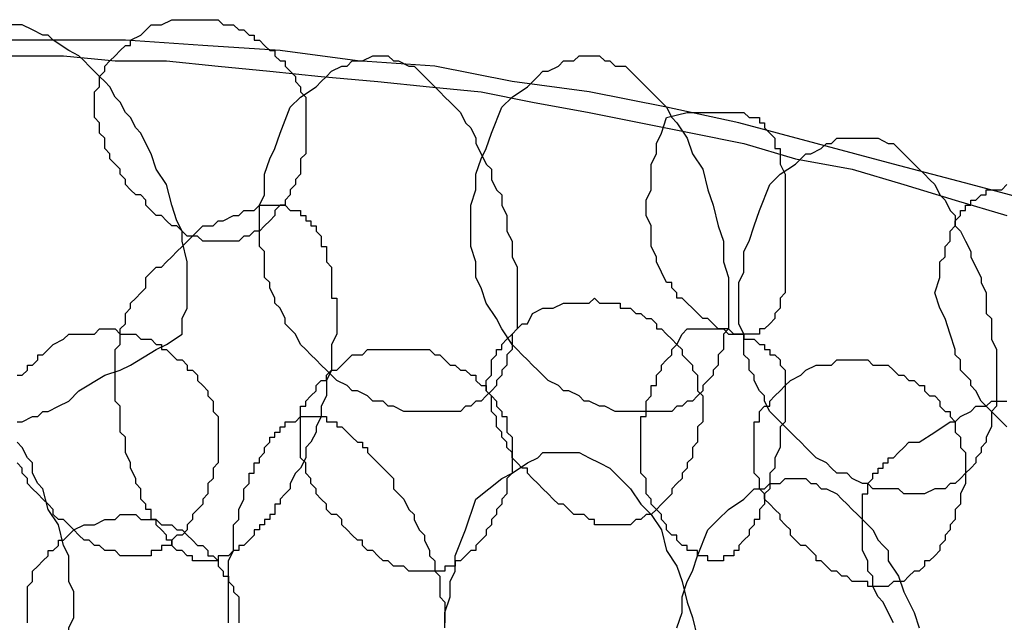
# Model space of a CAD drawing. Header units: millimetres. Extents: x 14 to 424, y 0 to 287.
# Tile 92 of 104: x 343.58 to 351.51, y 189.94 to 194.79. Entities that reach past the tile are written whole.
import ezdxf

# ---------------------------------------------------------------- set-up
doc = ezdxf.new("R2010")
doc.units = ezdxf.units.MM
doc.layers.add('PDF _0', color=7, linetype='Continuous')

msp = doc.modelspace()

# ---------------------------------------------------------------- linework, layer by layer
at = {"layer": 'PDF _0', "lineweight": 25}
for points in [[(343.559, 191.5539), (343.6005, 191.5539), (343.6836, 191.5954), (343.7251, 191.5954), (343.7667, 191.6369), (343.8082, 191.6369), (343.8913, 191.6785), (343.9744, 191.72), (344.0575, 191.8031), (344.2652, 191.9277), (344.3898, 191.9693), (344.4729, 192.0108), (344.6806, 192.1354), (344.7637, 192.177), (344.8883, 192.2601), (344.8883, 192.3847), (344.9299, 192.4678), (344.9299, 192.5509), (344.9299, 192.634), (344.9299, 192.717), (344.9299, 192.7586), (344.9299, 192.8417), (344.8883, 193.0078), (344.8883, 193.0494), (344.8883, 193.0909), (344.8468, 193.174), (344.8052, 193.2986), (344.7637, 193.4648), (344.6806, 193.5894), (344.6391, 193.7141), (344.5975, 193.7972), (344.556, 193.8802), (344.5144, 193.9218), (344.4729, 194.0049), (344.4314, 194.0464), (344.3898, 194.1295), (344.3483, 194.171), (344.3067, 194.2541), (344.2652, 194.2957), (344.2236, 194.3372), (344.1406, 194.4203), (344.099, 194.4618), (344.0575, 194.5034), (343.9744, 194.5449), (343.8498, 194.628), (343.8082, 194.6696), (343.7667, 194.6696), (343.6836, 194.7111), (343.6005, 194.7526), (343.5174, 194.7526)], [(351.8675, 193.2986), (351.2444, 193.4648), (350.6212, 193.631), (349.9981, 193.7972), (349.3749, 193.9633), (348.7933, 194.088), (348.1702, 194.2126), (347.5471, 194.2957), (346.9239, 194.4203), (346.3008, 194.4618), (345.6776, 194.5449), (345.0545, 194.5865), (344.4314, 194.628), (343.8082, 194.628), (343.2266, 194.628)], [(343.5174, 194.5034), (343.9328, 194.5034), (344.3483, 194.4618), (344.7637, 194.4618), (345.1791, 194.4203), (345.5946, 194.3788), (346.01, 194.3372), (346.467, 194.2957), (346.8824, 194.2541), (347.2978, 194.2126), (347.7132, 194.1295), (348.1702, 194.0464), (348.5856, 193.9633), (349.0011, 193.8802), (349.4165, 193.7972), (349.8319, 193.6725), (350.2889, 193.5894), (350.7043, 193.4648), (351.1197, 193.3402), (351.5352, 193.2156)], [(351.5352, 191.5123), (351.4936, 191.5539), (351.4521, 191.5954), (351.4105, 191.6369), (351.369, 191.6785), (351.3275, 191.72), (351.2859, 191.8031), (351.2444, 191.8447), (351.2444, 191.8862), (351.2028, 191.9277), (351.1613, 191.9693), (351.1613, 192.0524), (351.1197, 192.0939), (351.1197, 192.1354), (351.0782, 192.2601), (351.0367, 192.3847), (350.9951, 192.4678), (350.9536, 192.5924), (350.9951, 192.717), (350.9951, 192.8001), (350.9951, 192.8417), (351.0367, 192.8832), (351.0367, 192.9663), (351.0782, 193.0078), (351.0782, 193.0909), (351.1197, 193.1325), (351.1197, 193.174), (351.1613, 193.2156), (351.1613, 193.2571), (351.2028, 193.2571), (351.2028, 193.2986), (351.2444, 193.2986), (351.2444, 193.3402), (351.2859, 193.3402), (351.3275, 193.3817), (351.369, 193.3817), (351.369, 193.4233), (351.4105, 193.4233), (351.4521, 193.4233), (351.4936, 193.4233), (351.5352, 193.4648)], [(343.559, 191.9277), (343.6005, 191.9277), (343.642, 191.9693), (343.642, 192.0108), (343.6836, 192.0108), (343.7251, 192.0524), (343.7251, 192.0939), (343.7667, 192.0939), (343.8498, 192.177), (343.9328, 192.2185), (343.9744, 192.2601), (344.0575, 192.2601), (344.099, 192.2601), (344.1406, 192.2601), (344.1821, 192.2601), (344.2236, 192.3016), (344.2652, 192.3016), (344.3067, 192.3016), (344.3483, 192.3016), (344.3898, 192.2601), (344.4314, 192.2601), (344.4729, 192.2601), (344.5144, 192.2601), (344.556, 192.2185), (344.5975, 192.2185), (344.6391, 192.2185), (344.6806, 192.177), (344.7222, 192.177), (344.7222, 192.1354), (344.7637, 192.1354), (344.8052, 192.0939), (344.8468, 192.0524), (344.8883, 192.0524), (344.9299, 192.0108), (344.9299, 191.9693), (344.9714, 191.9693), (345.013, 191.9277), (345.013, 191.8862), (345.0545, 191.8447), (345.096, 191.8031), (345.096, 191.7616), (345.1376, 191.72), (345.1376, 191.6785), (345.1376, 191.6369), (345.1791, 191.5954), (345.1791, 191.5539), (345.1791, 191.5123), (345.1791, 191.4708), (345.1791, 191.4292), (345.1791, 191.3877), (345.1791, 191.3046), (345.1791, 191.2631), (345.1791, 191.2215), (345.1376, 191.18), (345.1376, 191.1384), (345.1376, 191.0969), (345.096, 191.0553), (345.096, 191.0138), (345.096, 190.9723), (345.0545, 190.9307), (345.0545, 190.8892), (345.013, 190.8476), (344.9714, 190.8061), (344.9714, 190.7645), (344.9299, 190.723), (344.9299, 190.6815), (344.8883, 190.6399), (344.8468, 190.6399), (344.8052, 190.5984), (344.8052, 190.5568), (344.7637, 190.5568), (344.7222, 190.5568), (344.7222, 190.5153), (344.6806, 190.5153), (344.6391, 190.5153), (344.6391, 190.4737), (344.5975, 190.4737), (344.556, 190.4737), (344.5144, 190.4737), (344.4729, 190.4737), (344.4314, 190.4737), (344.3898, 190.4737), (344.3483, 190.5153), (344.3067, 190.5153), (344.2652, 190.5153), (344.2236, 190.5568), (344.1821, 190.5568), (344.1406, 190.5984), (344.099, 190.5984), (344.0575, 190.6399), (344.0159, 190.6815), (343.9744, 190.723), (343.9328, 190.7645), (343.8913, 190.7645), (343.8498, 190.8061), (343.8498, 190.8476), (343.8082, 190.8892), (343.7667, 190.9307), (343.7251, 190.9723), (343.6836, 191.0138), (343.642, 191.0553), (343.642, 191.0969), (343.6005, 191.1384), (343.6005, 191.18), (343.559, 191.2215)], [(350.6212, 189.9337), (350.5797, 190.0168), (350.5381, 190.0999), (350.4966, 190.1414), (350.4551, 190.2245), (350.4551, 190.3076), (350.4135, 190.3491), (350.4135, 190.4322), (350.372, 190.5153), (350.372, 190.5568), (350.372, 190.6399), (350.372, 190.6815), (350.372, 190.723), (350.372, 190.7645), (350.372, 190.8061), (350.372, 190.8476), (350.372, 190.8892), (350.372, 190.9307), (350.372, 190.9723), (350.4135, 190.9723), (350.4135, 191.0138), (350.4135, 191.0553), (350.4551, 191.0969), (350.4551, 191.1384), (350.4966, 191.1384), (350.4966, 191.18), (350.5381, 191.18), (350.5381, 191.2215), (350.5797, 191.2215), (350.5797, 191.2631), (350.6212, 191.2631), (350.6628, 191.3046), (350.7043, 191.3461), (350.7459, 191.3877), (350.8289, 191.3877), (350.9536, 191.4708), (351.0782, 191.5539), (351.1197, 191.5539), (351.1613, 191.5954), (351.2444, 191.6369), (351.2859, 191.6785), (351.369, 191.6785), (351.4105, 191.72), (351.4521, 191.72), (351.4936, 191.72), (351.5352, 191.72)], [(345.2622, 189.9337), (345.2622, 189.9752), (345.2622, 190.0583), (345.2622, 190.1414), (345.2622, 190.2245), (345.2622, 190.266), (345.2622, 190.3491), (345.2622, 190.4322), (345.3038, 190.5153), (345.3038, 190.5568), (345.3038, 190.6399), (345.3038, 190.723), (345.3453, 190.7645), (345.3453, 190.8476), (345.3868, 190.9307), (345.3868, 190.9723), (345.3868, 191.0138), (345.4284, 191.0553), (345.4284, 191.0969), (345.4284, 191.1384), (345.4699, 191.1384), (345.4699, 191.18), (345.4699, 191.2215), (345.5115, 191.2215), (345.5115, 191.2631), (345.553, 191.3046), (345.553, 191.3461), (345.5946, 191.3877), (345.5946, 191.4292), (345.6361, 191.4292), (345.6361, 191.4708), (345.6776, 191.4708), (345.6776, 191.5123), (345.7192, 191.5123), (345.7192, 191.5539), (345.7607, 191.5539), (345.8023, 191.5539), (345.8438, 191.5954), (345.8854, 191.5954), (345.9269, 191.5954), (345.9684, 191.5954), (346.01, 191.5954), (346.0515, 191.5954), (346.0515, 191.5539), (346.0931, 191.5539), (346.1346, 191.5539), (346.1346, 191.5123), (346.1762, 191.5123), (346.2177, 191.4708), (346.2592, 191.4292), (346.3008, 191.3877), (346.3423, 191.3877), (346.3423, 191.3461), (346.3839, 191.3461), (346.3839, 191.3046), (346.4254, 191.2631), (346.467, 191.2215), (346.5085, 191.18), (346.55, 191.1384), (346.5916, 191.0969), (346.5916, 191.0138), (346.6331, 190.9723), (346.6747, 190.9307), (346.7162, 190.8476), (346.7578, 190.8061), (346.7578, 190.7645), (346.7993, 190.6815), (346.8408, 190.6399), (346.8408, 190.5984), (346.8824, 190.5153), (346.8824, 190.4737), (346.9239, 190.4322), (346.9239, 190.3491), (346.9655, 190.3076), (346.9655, 190.266), (346.9655, 190.2245), (346.9655, 190.1414), (347.007, 190.0999), (347.007, 190.0583), (347.007, 189.9752), (347.007, 189.9337)], [(343.559, 189.4352), (343.7667, 189.5598), (343.8498, 189.6013), (343.9744, 189.6429), (343.9744, 189.8091), (343.9744, 189.8921), (344.0159, 189.9752), (344.0159, 190.0168), (344.0159, 190.0999), (344.0159, 190.1829), (343.9744, 190.266), (343.9744, 190.4322), (343.9744, 190.4737), (343.9328, 190.5568), (343.8913, 190.723), (343.8082, 190.8476), (343.7667, 191.0138), (343.7251, 191.0553), (343.6836, 191.1384), (343.6836, 191.2215), (343.642, 191.2631), (343.6005, 191.3461), (343.559, 191.3877)], [(347.007, 189.8921), (347.007, 190.0168), (347.0486, 190.1414), (347.0486, 190.266), (347.0901, 190.3491), (347.0901, 190.4737), (347.1732, 190.6815), (347.2563, 190.9307), (347.464, 191.0969), (347.5471, 191.1384), (347.6717, 191.2215), (347.7548, 191.2631), (347.7963, 191.3046), (347.8379, 191.3046), (347.921, 191.3046), (347.9625, 191.3046), (348.004, 191.3046), (348.0456, 191.3046), (348.0871, 191.3046), (348.1702, 191.2631), (348.2533, 191.2215), (348.3364, 191.18), (348.4195, 191.0969), (348.5025, 191.0138), (348.5856, 190.8892), (348.6687, 190.8061), (348.7518, 190.6815), (348.7933, 190.5153), (348.8764, 190.3907), (348.918, 190.266), (348.9595, 190.0999), (349.0011, 189.9752), (349.0426, 189.8091)], [(348.8764, 189.8921), (348.918, 190.0168), (348.918, 190.1414), (348.9595, 190.266), (349.0011, 190.3491), (349.0426, 190.4737), (349.1257, 190.6815), (349.2088, 190.7645), (349.2919, 190.8476), (349.4165, 190.9307), (349.458, 190.9723), (349.4996, 191.0138), (349.5827, 191.0138), (349.6242, 191.0553), (349.6657, 191.0553), (349.7073, 191.0553), (349.7488, 191.0969), (349.7904, 191.0969), (349.8735, 191.0969), (349.915, 191.0969), (349.9565, 191.0553), (349.9981, 191.0553), (350.0396, 191.0138), (350.0812, 191.0138), (350.1643, 190.9723), (350.2058, 190.9307), (350.2473, 190.8892), (350.2889, 190.8476), (350.3304, 190.8061), (350.372, 190.7645), (350.4135, 190.723), (350.4551, 190.6815), (350.4966, 190.5984), (350.5381, 190.5568), (350.5797, 190.5153), (350.5797, 190.4322), (350.6628, 190.3076), (350.7043, 190.1829), (350.7874, 190.0168), (350.8289, 189.8921)], [(343.642, 189.9337), (343.642, 189.9752), (343.642, 190.0168), (343.642, 190.0583), (343.642, 190.0999), (343.642, 190.1414), (343.642, 190.1829), (343.642, 190.2245), (343.6836, 190.266), (343.6836, 190.3076), (343.6836, 190.3491), (343.7251, 190.3907), (343.7667, 190.4322), (343.8082, 190.4737), (343.8082, 190.5153), (343.8498, 190.5153), (343.8913, 190.5568), (343.8913, 190.5984), (343.9328, 190.5984), (344.0159, 190.6815), (344.099, 190.723), (344.1821, 190.723), (344.2652, 190.7645), (344.3067, 190.7645), (344.3483, 190.7645), (344.3898, 190.8061), (344.4314, 190.8061), (344.4729, 190.8061), (344.5144, 190.8061), (344.556, 190.7645), (344.5975, 190.7645), (344.6391, 190.7645), (344.6806, 190.7645), (344.7222, 190.723), (344.7637, 190.723), (344.8052, 190.723), (344.8468, 190.6815), (344.8883, 190.6815), (344.9299, 190.6399), (344.9714, 190.5984), (345.013, 190.5568), (345.0545, 190.5568), (345.096, 190.5153), (345.096, 190.4737), (345.1376, 190.4737), (345.1791, 190.4322), (345.1791, 190.3907), (345.2207, 190.3491), (345.2207, 190.3076), (345.2622, 190.3076), (345.2622, 190.266), (345.3038, 190.2245), (345.3038, 190.1829), (345.3453, 190.1414), (345.3453, 190.0999), (345.3453, 190.0583), (345.3453, 190.0168), (345.3453, 189.9752), (345.3453, 189.9337)]]:
    msp.add_lwpolyline(points, dxfattribs=at)
for points in [[(344.6391, 194.7526), (344.7222, 194.7526), (344.8052, 194.7942), (344.8468, 194.7942), (344.8883, 194.7942), (344.9299, 194.7942), (344.9714, 194.7942), (345.013, 194.7942), (345.0545, 194.7942), (345.096, 194.7942), (345.1376, 194.7942), (345.1791, 194.7942), (345.2207, 194.7526), (345.2622, 194.7526), (345.3038, 194.7526), (345.3453, 194.7111), (345.3868, 194.7111), (345.4284, 194.6696), (345.4699, 194.6696), (345.4699, 194.628), (345.5115, 194.628), (345.553, 194.5865), (345.5946, 194.5449), (345.6361, 194.5449), (345.6361, 194.5034), (345.6776, 194.4618), (345.7192, 194.4618), (345.7192, 194.4203), (345.7607, 194.3788), (345.8023, 194.3372), (345.8023, 194.2957), (345.8438, 194.2541), (345.8438, 194.2126), (345.8854, 194.171), (345.8854, 194.1295), (345.8854, 194.088), (345.8854, 194.0049), (345.8854, 193.9633), (345.8854, 193.9218), (345.8854, 193.8802), (345.8854, 193.8387), (345.8854, 193.7972), (345.8854, 193.7556), (345.8854, 193.7141), (345.8438, 193.6725), (345.8438, 193.631), (345.8438, 193.5479), (345.8023, 193.5064), (345.8023, 193.4648), (345.7607, 193.4233), (345.7607, 193.3817), (345.7192, 193.3402), (345.7192, 193.2986), (345.6776, 193.2986), (345.6361, 193.2571), (345.6361, 193.2156), (345.5946, 193.174), (345.553, 193.1325), (345.5115, 193.0909), (345.4699, 193.0909), (345.4284, 193.0494), (345.3868, 193.0494), (345.3453, 193.0078), (345.3038, 193.0078), (345.2622, 193.0078), (345.2207, 193.0078), (345.1791, 193.0078), (345.1376, 193.0078), (345.096, 193.0078), (345.0545, 193.0078), (345.013, 193.0494), (344.9714, 193.0494), (344.9299, 193.0494), (344.8883, 193.0909), (344.8468, 193.1325), (344.8052, 193.1325), (344.7637, 193.174), (344.7222, 193.2156), (344.6806, 193.2156), (344.6391, 193.2571), (344.5975, 193.2986), (344.5975, 193.3402), (344.556, 193.3817), (344.5144, 193.3817), (344.4729, 193.4233), (344.4314, 193.4648), (344.4314, 193.5064), (344.3898, 193.5479), (344.3898, 193.5894), (344.3483, 193.631), (344.3067, 193.6725), (344.3067, 193.7141), (344.2652, 193.7556), (344.2652, 193.7972), (344.2652, 193.8387), (344.2236, 193.8802), (344.2236, 193.9218), (344.2236, 193.9633), (344.1821, 194.0049), (344.1821, 194.0464), (344.1821, 194.088), (344.1821, 194.1295), (344.1821, 194.171), (344.1821, 194.2126), (344.2236, 194.2541), (344.2236, 194.2957), (344.2236, 194.3372), (344.2652, 194.3788), (344.2652, 194.4203), (344.3067, 194.4618), (344.3483, 194.5034), (344.3898, 194.5449), (344.4314, 194.5865), (344.4729, 194.5865), (344.4729, 194.628), (344.556, 194.6696)], [(345.7607, 194.088), (345.8438, 194.171), (345.9684, 194.2541), (346.01, 194.2957), (346.0515, 194.3372), (346.0931, 194.3788), (346.1762, 194.4203), (346.2177, 194.4203), (346.2592, 194.4618), (346.3008, 194.4618), (346.3423, 194.4618), (346.4254, 194.5034), (346.467, 194.5034), (346.5085, 194.5034), (346.55, 194.5034), (346.5916, 194.4618), (346.6331, 194.4618), (346.7162, 194.4203), (346.7578, 194.4203), (346.7993, 194.3788), (346.8408, 194.3372), (346.8824, 194.2957), (346.9239, 194.2541), (346.9655, 194.2126), (347.007, 194.171), (347.0486, 194.1295), (347.0901, 194.088), (347.1316, 194.0464), (347.1732, 193.9633), (347.2147, 193.9218), (347.2563, 193.8387), (347.2563, 193.7972), (347.2978, 193.7141), (347.3394, 193.631), (347.3809, 193.5894), (347.3809, 193.5064), (347.4224, 193.4233), (347.464, 193.3817), (347.464, 193.2986), (347.5055, 193.2156), (347.5055, 193.1325), (347.5055, 193.0909), (347.5471, 193.0078), (347.5471, 192.9248), (347.5471, 192.8832), (347.5886, 192.8001), (347.5886, 192.717), (347.5886, 192.634), (347.5886, 192.5924), (347.5886, 192.5093), (347.5886, 192.4262), (347.5886, 192.3847), (347.5886, 192.3016), (347.5471, 192.2601), (347.5471, 192.177), (347.5471, 192.1354), (347.5055, 192.0939), (347.5055, 192.0108), (347.464, 191.9693), (347.464, 191.9277), (347.4224, 191.8862), (347.4224, 191.8447), (347.3809, 191.8031), (347.3394, 191.7616), (347.2978, 191.72), (347.2563, 191.72), (347.2147, 191.6785), (347.1732, 191.6785), (347.1316, 191.6369), (347.0901, 191.6369), (347.007, 191.6369), (346.9655, 191.6369), (346.9239, 191.6369), (346.8408, 191.6369), (346.7993, 191.6369), (346.7162, 191.6369), (346.6747, 191.6369), (346.5916, 191.6785), (346.55, 191.6785), (346.5085, 191.72), (346.4254, 191.72), (346.3839, 191.7616), (346.3008, 191.8031), (346.2592, 191.8031), (346.2177, 191.8447), (346.1346, 191.8862), (346.0931, 191.9277), (346.0515, 191.9693), (346.01, 192.0108), (345.9684, 192.0524), (345.9269, 192.0939), (345.8854, 192.1354), (345.8438, 192.177), (345.8023, 192.2601), (345.7607, 192.3016), (345.7192, 192.3432), (345.7192, 192.3847), (345.6776, 192.4678), (345.6361, 192.5093), (345.6361, 192.5509), (345.5946, 192.634), (345.5946, 192.6755), (345.553, 192.717), (345.553, 192.8001), (345.553, 192.8417), (345.553, 192.9248), (345.5115, 192.9663), (345.5115, 193.0078), (345.5115, 193.0909), (345.5115, 193.1325), (345.5115, 193.2156), (345.5115, 193.2571), (345.5115, 193.2986), (345.553, 193.3817), (345.553, 193.4233), (345.553, 193.5064), (345.553, 193.5479), (345.5946, 193.6725), (345.6361, 193.7556), (345.6776, 193.8802)], [(347.464, 194.088), (347.5471, 194.171), (347.6717, 194.2541), (347.7548, 194.3372), (347.7963, 194.3788), (347.8379, 194.3788), (347.921, 194.4203), (347.9625, 194.4618), (348.004, 194.4618), (348.0456, 194.4618), (348.0871, 194.5034), (348.1702, 194.5034), (348.2117, 194.5034), (348.2533, 194.5034), (348.2948, 194.4618), (348.3364, 194.4618), (348.3779, 194.4203), (348.461, 194.4203), (348.5025, 194.3788), (348.5441, 194.3372), (348.5856, 194.2957), (348.6272, 194.2541), (348.6687, 194.2126), (348.7103, 194.171), (348.7518, 194.1295), (348.7933, 194.088), (348.8349, 194.0049), (348.8764, 193.9633), (348.9595, 193.8387), (349.0011, 193.7141), (349.0841, 193.5894), (349.1257, 193.4233), (349.1672, 193.2986), (349.2088, 193.1325), (349.2503, 193.0078), (349.2503, 192.8417), (349.2919, 192.717), (349.2919, 192.5924), (349.2919, 192.5093), (349.2919, 192.4262), (349.2919, 192.3847), (349.2919, 192.3016), (349.2503, 192.2601), (349.2503, 192.177), (349.2503, 192.1354), (349.2088, 192.0939), (349.2088, 192.0108), (349.1672, 191.9693), (349.1672, 191.9277), (349.1257, 191.8862), (349.0841, 191.8447), (349.0841, 191.8031), (349.0426, 191.7616), (349.0011, 191.72), (348.9595, 191.72), (348.918, 191.6785), (348.8764, 191.6785), (348.8349, 191.6369), (348.7933, 191.6369), (348.7103, 191.6369), (348.6687, 191.6369), (348.6272, 191.6369), (348.5441, 191.6369), (348.5025, 191.6369), (348.4195, 191.6369), (348.3779, 191.6369), (348.2948, 191.6785), (348.2533, 191.6785), (348.1702, 191.72), (348.1287, 191.72), (348.0871, 191.7616), (348.004, 191.8031), (347.9625, 191.8031), (347.921, 191.8447), (347.8379, 191.8862), (347.7963, 191.9277), (347.7548, 191.9693), (347.7132, 192.0108), (347.6717, 192.0524), (347.6302, 192.0939), (347.5886, 192.1354), (347.5471, 192.177), (347.464, 192.3016), (347.4224, 192.3847), (347.3394, 192.5093), (347.2978, 192.634), (347.2563, 192.717), (347.2563, 192.8417), (347.2147, 192.9663), (347.2147, 193.0909), (347.2147, 193.2156), (347.2147, 193.2986), (347.2563, 193.4233), (347.2563, 193.5479), (347.2978, 193.6725), (347.3394, 193.7556), (347.3809, 193.8802)], [(348.7933, 194.0049), (348.9595, 194.0464), (349.0011, 194.0464), (349.0841, 194.0464), (349.1672, 194.0464), (349.2503, 194.0464), (349.2919, 194.0464), (349.3334, 194.0464), (349.3749, 194.0464), (349.4165, 194.0464), (349.458, 194.0049), (349.4996, 194.0049), (349.5411, 194.0049), (349.5411, 193.9633), (349.5827, 193.9633), (349.5827, 193.9218), (349.6242, 193.8802), (349.6657, 193.8387), (349.6657, 193.7972), (349.6657, 193.7556), (349.7073, 193.7556), (349.7073, 193.7141), (349.7073, 193.6725), (349.7073, 193.631), (349.7488, 193.5479), (349.7488, 193.4648), (349.7488, 193.3817), (349.7488, 193.2571), (349.7488, 193.174), (349.7488, 193.0909), (349.7488, 193.0078), (349.7488, 192.8832), (349.7488, 192.8001), (349.7488, 192.717), (349.7488, 192.634), (349.7488, 192.5924), (349.7073, 192.5509), (349.7073, 192.5093), (349.7073, 192.4678), (349.6657, 192.4262), (349.6657, 192.3847), (349.6242, 192.3432), (349.5827, 192.3016), (349.5411, 192.3016), (349.5411, 192.2601), (349.4996, 192.2601), (349.458, 192.2601), (349.4165, 192.2601), (349.3749, 192.2601), (349.3334, 192.2601), (349.2919, 192.3016), (349.2503, 192.3016), (349.2088, 192.3016), (349.1672, 192.3432), (349.1257, 192.3847), (349.0841, 192.3847), (349.0011, 192.4678), (348.9595, 192.5093), (348.918, 192.5509), (348.8764, 192.5509), (348.8764, 192.5924), (348.8349, 192.634), (348.8349, 192.6755), (348.7933, 192.6755), (348.7518, 192.7586), (348.7103, 192.8417), (348.7103, 192.8832), (348.6687, 192.9663), (348.6687, 193.0494), (348.6687, 193.1325), (348.6272, 193.2156), (348.6272, 193.2571), (348.6272, 193.3402), (348.6687, 193.4233), (348.6687, 193.5064), (348.6687, 193.5894), (348.6687, 193.631), (348.7103, 193.7141), (348.7103, 193.7972), (348.7518, 193.8802)], [(349.6242, 193.4648), (349.7073, 193.5479), (349.8319, 193.631), (349.8735, 193.6725), (349.915, 193.7141), (349.9565, 193.7141), (350.0396, 193.7556), (350.0812, 193.7972), (350.1227, 193.7972), (350.1643, 193.8387), (350.2058, 193.8387), (350.2889, 193.8387), (350.3304, 193.8387), (350.372, 193.8387), (350.4135, 193.8387), (350.4551, 193.8387), (350.4966, 193.8387), (350.5797, 193.7972), (350.6212, 193.7972), (350.6628, 193.7556), (350.7043, 193.7141), (350.7459, 193.6725), (350.7874, 193.631), (350.8289, 193.5894), (350.8705, 193.5479), (350.912, 193.5064), (350.9536, 193.4648), (350.9951, 193.3817), (351.0367, 193.3402), (351.0782, 193.2571), (351.1197, 193.2156), (351.1197, 193.1325), (351.1613, 193.0909), (351.2028, 193.0078), (351.2444, 192.9248), (351.2444, 192.8832), (351.2859, 192.8001), (351.3275, 192.717), (351.3275, 192.6755), (351.369, 192.5924), (351.369, 192.5093), (351.369, 192.4262), (351.4105, 192.3847), (351.4105, 192.3016), (351.4105, 192.2185), (351.4521, 192.1354), (351.4521, 192.0939), (351.4521, 192.0108), (351.4521, 191.9277), (351.4521, 191.8862), (351.4521, 191.8031), (351.4521, 191.7616), (351.4521, 191.6785), (351.4105, 191.6369), (351.4105, 191.5539), (351.4105, 191.5123), (351.369, 191.4292), (351.369, 191.3877), (351.3275, 191.3461), (351.3275, 191.3046), (351.2859, 191.2631), (351.2859, 191.2215), (351.2444, 191.18), (351.2028, 191.1384), (351.1613, 191.0969), (351.1197, 191.0553), (351.0782, 191.0553), (351.0367, 191.0138), (350.9951, 191.0138), (350.9536, 191.0138), (350.8705, 190.9723), (350.8289, 190.9723), (350.7874, 190.9723), (350.7043, 190.9723), (350.6628, 191.0138), (350.5797, 191.0138), (350.5381, 191.0138), (350.4551, 191.0138), (350.4135, 191.0553), (350.372, 191.0553), (350.2889, 191.0969), (350.2473, 191.1384), (350.1643, 191.1384), (350.1227, 191.18), (350.0812, 191.2215), (349.9981, 191.2631), (349.9565, 191.3046), (349.915, 191.3461), (349.8735, 191.3877), (349.8319, 191.4292), (349.7904, 191.4708), (349.7488, 191.5123), (349.7073, 191.5539), (349.6657, 191.5954), (349.6242, 191.6369), (349.5827, 191.72), (349.5827, 191.7616), (349.5411, 191.8031), (349.4996, 191.8862), (349.4996, 191.9277), (349.458, 191.9693), (349.458, 192.0524), (349.4165, 192.0939), (349.4165, 192.1354), (349.4165, 192.2185), (349.4165, 192.2601), (349.3749, 192.3432), (349.3749, 192.3847), (349.3749, 192.4678), (349.3749, 192.5093), (349.3749, 192.5509), (349.3749, 192.634), (349.3749, 192.6755), (349.4165, 192.7586), (349.4165, 192.8001), (349.4165, 192.9248), (349.458, 193.0078), (349.4996, 193.1325), (349.5411, 193.2571)], [(344.9714, 193.0494), (345.0545, 193.1325), (345.1376, 193.1325), (345.1791, 193.174), (345.2207, 193.174), (345.3038, 193.2156), (345.3453, 193.2156), (345.3868, 193.2571), (345.4284, 193.2571), (345.4699, 193.2571), (345.5115, 193.2986), (345.553, 193.2986), (345.5946, 193.2986), (345.6361, 193.2986), (345.6776, 193.2986), (345.7192, 193.2986), (345.7607, 193.2571), (345.8023, 193.2571), (345.8438, 193.2571), (345.8438, 193.2156), (345.8854, 193.2156), (345.8854, 193.174), (345.9269, 193.174), (345.9269, 193.1325), (345.9684, 193.1325), (345.9684, 193.0909), (346.01, 193.0494), (346.01, 193.0078), (346.01, 192.9663), (346.0515, 192.9663), (346.0515, 192.9248), (346.0515, 192.8832), (346.0515, 192.8417), (346.0931, 192.8001), (346.0931, 192.7586), (346.0931, 192.717), (346.0931, 192.6755), (346.0931, 192.634), (346.0931, 192.5924), (346.0931, 192.5509), (346.1346, 192.5509), (346.1346, 192.5093), (346.1346, 192.4678), (346.1346, 192.4262), (346.1346, 192.3847), (346.1346, 192.3432), (346.1346, 192.2601), (346.0931, 192.177), (346.0931, 192.0939), (346.0931, 192.0524), (346.0931, 191.9693), (346.0515, 191.8862), (346.0515, 191.8031), (346.0515, 191.7616), (346.01, 191.6785), (346.01, 191.5954), (345.9684, 191.5123), (345.9684, 191.4708), (345.9269, 191.3877), (345.8854, 191.3461), (345.8854, 191.2631), (345.8438, 191.18), (345.8023, 191.1384), (345.7607, 191.0553), (345.7607, 191.0138), (345.7192, 190.9723), (345.6776, 190.9307), (345.6776, 190.8892), (345.6361, 190.8892), (345.6361, 190.8476), (345.6361, 190.8061), (345.5946, 190.8061), (345.5946, 190.7645), (345.553, 190.7645), (345.553, 190.723), (345.5115, 190.723), (345.5115, 190.6815), (345.4699, 190.6815), (345.4699, 190.6399), (345.4284, 190.5984), (345.3868, 190.5568), (345.3453, 190.5568), (345.3453, 190.5153), (345.3038, 190.5153), (345.2622, 190.4737), (345.2207, 190.4737), (345.1791, 190.4737), (345.1791, 190.4322), (345.1376, 190.4322), (345.096, 190.4322), (345.0545, 190.4322), (345.013, 190.4322), (344.9714, 190.4322), (344.9714, 190.4737), (344.9299, 190.4737), (344.8883, 190.5153), (344.8468, 190.5153), (344.8052, 190.5568), (344.8052, 190.5984), (344.7637, 190.5984), (344.7637, 190.6399), (344.7222, 190.6815), (344.6806, 190.723), (344.6806, 190.7645), (344.6391, 190.7645), (344.6391, 190.8061), (344.6391, 190.8476), (344.5975, 190.8476), (344.5975, 190.8892), (344.556, 190.9307), (344.556, 191.0138), (344.5144, 191.0553), (344.5144, 191.0969), (344.4729, 191.18), (344.4729, 191.2215), (344.4314, 191.3046), (344.4314, 191.3461), (344.4314, 191.4292), (344.3898, 191.4708), (344.3898, 191.5539), (344.3898, 191.5954), (344.3898, 191.6785), (344.3483, 191.72), (344.3483, 191.8031), (344.3483, 191.8447), (344.3483, 191.8862), (344.3483, 191.9693), (344.3483, 192.0108), (344.3483, 192.0524), (344.3483, 192.1354), (344.3898, 192.177), (344.3898, 192.2185), (344.3898, 192.2601), (344.3898, 192.3016), (344.4314, 192.3432), (344.4314, 192.3847), (344.4314, 192.4262), (344.4729, 192.4678), (344.4729, 192.5093), (344.5144, 192.5509), (344.556, 192.5924), (344.5975, 192.634), (344.5975, 192.717), (344.6391, 192.7586), (344.6806, 192.8001), (344.7222, 192.8001), (344.7637, 192.8417), (344.8052, 192.8832), (344.8468, 192.9248), (344.8883, 192.9663)], [(347.7963, 192.4678), (347.8794, 192.4678), (347.9625, 192.5093), (348.004, 192.5093), (348.0456, 192.5093), (348.0871, 192.5093), (348.1287, 192.5093), (348.1702, 192.5093), (348.2117, 192.5509), (348.2533, 192.5093), (348.2948, 192.5093), (348.3364, 192.5093), (348.3779, 192.5093), (348.4195, 192.5093), (348.4195, 192.4678), (348.461, 192.4678), (348.5025, 192.4678), (348.5441, 192.4262), (348.5856, 192.4262), (348.6272, 192.3847), (348.6687, 192.3847), (348.7103, 192.3432), (348.7103, 192.3016), (348.7518, 192.3016), (348.7933, 192.2601), (348.8349, 192.2185), (348.8764, 192.177), (348.918, 192.1354), (348.918, 192.0939), (348.9595, 192.0524), (349.0011, 192.0108), (349.0011, 191.9693), (349.0426, 191.9277), (349.0426, 191.8862), (349.0426, 191.8447), (349.0426, 191.8031), (349.0841, 191.7616), (349.0841, 191.72), (349.0841, 191.6785), (349.0841, 191.5954), (349.0841, 191.5539), (349.0426, 191.5123), (349.0426, 191.4708), (349.0426, 191.4292), (349.0426, 191.3877), (349.0011, 191.3461), (349.0011, 191.3046), (349.0011, 191.2631), (348.9595, 191.2215), (348.9595, 191.18), (348.918, 191.1384), (348.918, 191.0969), (348.8764, 191.0553), (348.8349, 191.0138), (348.8349, 190.9723), (348.7933, 190.9307), (348.7518, 190.8892), (348.7103, 190.8476), (348.6687, 190.8061), (348.6272, 190.8061), (348.5856, 190.7645), (348.5441, 190.7645), (348.5025, 190.723), (348.461, 190.723), (348.4195, 190.723), (348.3779, 190.723), (348.3364, 190.723), (348.2948, 190.723), (348.2533, 190.723), (348.2117, 190.723), (348.2117, 190.7645), (348.1702, 190.7645), (348.1287, 190.8061), (348.0871, 190.8061), (348.0456, 190.8061), (348.004, 190.8476), (347.9625, 190.8892), (347.921, 190.8892), (347.8794, 190.9307), (347.8379, 190.9723), (347.7963, 191.0138), (347.7548, 191.0553), (347.7132, 191.0969), (347.6717, 191.1384), (347.6717, 191.18), (347.6302, 191.18), (347.5886, 191.2215), (347.5471, 191.2631), (347.5471, 191.3046), (347.5055, 191.3461), (347.5055, 191.3877), (347.464, 191.4292), (347.464, 191.4708), (347.4224, 191.5123), (347.4224, 191.5539), (347.4224, 191.5954), (347.3809, 191.6369), (347.3809, 191.6785), (347.3809, 191.72), (347.3809, 191.7616), (347.3394, 191.8031), (347.3394, 191.8447), (347.3394, 191.8862), (347.3809, 191.9277), (347.3809, 191.9693), (347.3809, 192.0108), (347.3809, 192.0524), (347.4224, 192.0939), (347.4224, 192.1354), (347.464, 192.1354), (347.464, 192.177), (347.5055, 192.2185), (347.5471, 192.2601), (347.5886, 192.3016), (347.6302, 192.3432), (347.6717, 192.3432), (347.7132, 192.4262)], [(348.9595, 192.3016), (349.0426, 192.3016), (349.1257, 192.3016), (349.1672, 192.3016), (349.2088, 192.3016), (349.2503, 192.3016), (349.2919, 192.2601), (349.3334, 192.2601), (349.3749, 192.2601), (349.4165, 192.2601), (349.4165, 192.2185), (349.458, 192.2185), (349.4996, 192.2185), (349.5411, 192.177), (349.5827, 192.177), (349.5827, 192.1354), (349.6242, 192.1354), (349.6242, 192.0939), (349.6657, 192.0939), (349.7073, 192.0524), (349.7073, 192.0108), (349.7488, 191.9693), (349.7488, 191.9277), (349.7488, 191.8862), (349.7488, 191.8447), (349.7488, 191.8031), (349.7488, 191.7616), (349.7488, 191.72), (349.7488, 191.6785), (349.7488, 191.5954), (349.7488, 191.5539), (349.7073, 191.5123), (349.7073, 191.4708), (349.7073, 191.4292), (349.7073, 191.3461), (349.6657, 191.2631), (349.6657, 191.18), (349.6242, 191.1384), (349.6242, 191.0969), (349.6242, 191.0138), (349.5827, 190.9723), (349.5827, 190.9307), (349.5827, 190.8892), (349.5411, 190.8476), (349.5411, 190.8061), (349.5411, 190.7645), (349.4996, 190.7645), (349.4996, 190.723), (349.458, 190.6815), (349.458, 190.6399), (349.4165, 190.5984), (349.3749, 190.5568), (349.3749, 190.5153), (349.3334, 190.5153), (349.3334, 190.4737), (349.2919, 190.4737), (349.2503, 190.4737), (349.2503, 190.4322), (349.2088, 190.4322), (349.1672, 190.4322), (349.1257, 190.4322), (349.1257, 190.4737), (349.0841, 190.4737), (349.0426, 190.4737), (349.0426, 190.5153), (349.0011, 190.5153), (348.9595, 190.5153), (348.9595, 190.5568), (348.918, 190.5568), (348.8764, 190.5984), (348.8764, 190.6399), (348.8349, 190.6399), (348.7933, 190.6815), (348.7933, 190.723), (348.7518, 190.7645), (348.7518, 190.8061), (348.7103, 190.8476), (348.6687, 190.8892), (348.6687, 190.9307), (348.6272, 190.9723), (348.6272, 191.0138), (348.6272, 191.0553), (348.6272, 191.0969), (348.5856, 191.1384), (348.5856, 191.18), (348.5856, 191.2215), (348.5856, 191.2631), (348.5856, 191.3046), (348.5856, 191.3461), (348.5856, 191.3877), (348.5856, 191.4292), (348.5856, 191.4708), (348.5856, 191.5123), (348.5856, 191.5539), (348.5856, 191.5954), (348.6272, 191.5954), (348.6272, 191.6369), (348.6272, 191.6785), (348.6272, 191.72), (348.6687, 191.7616), (348.6687, 191.8031), (348.6687, 191.8447), (348.7103, 191.8447), (348.7103, 191.8862), (348.7103, 191.9277), (348.7518, 191.9693), (348.7518, 192.0108), (348.7933, 192.0524), (348.8349, 192.0939), (348.8349, 192.1354), (348.8764, 192.177), (348.918, 192.2601)], [(346.2592, 192.0939), (346.3423, 192.0939), (346.3839, 192.1354), (346.4254, 192.1354), (346.467, 192.1354), (346.5085, 192.1354), (346.55, 192.1354), (346.5916, 192.1354), (346.6331, 192.1354), (346.6747, 192.1354), (346.7162, 192.1354), (346.7578, 192.1354), (346.7993, 192.1354), (346.8408, 192.1354), (346.8824, 192.1354), (346.9239, 192.0939), (346.9655, 192.0939), (347.007, 192.0524), (347.0486, 192.0108), (347.0901, 192.0108), (347.1316, 191.9693), (347.1732, 191.9693), (347.2147, 191.9277), (347.2563, 191.9277), (347.2563, 191.8862), (347.2978, 191.8447), (347.3394, 191.8447), (347.3394, 191.8031), (347.3809, 191.7616), (347.4224, 191.72), (347.4224, 191.6785), (347.464, 191.6369), (347.464, 191.5954), (347.5055, 191.5954), (347.5055, 191.5539), (347.5055, 191.5123), (347.5055, 191.4708), (347.5471, 191.4292), (347.5471, 191.3877), (347.5471, 191.3461), (347.5471, 191.3046), (347.5471, 191.2215), (347.5471, 191.18), (347.5471, 191.1384), (347.5055, 191.0969), (347.5055, 191.0553), (347.5055, 191.0138), (347.5055, 190.9723), (347.464, 190.9307), (347.464, 190.8892), (347.4224, 190.8476), (347.4224, 190.8061), (347.3809, 190.7645), (347.3809, 190.723), (347.3394, 190.6815), (347.3394, 190.6399), (347.2978, 190.5984), (347.2563, 190.5568), (347.2563, 190.5153), (347.2147, 190.5153), (347.1732, 190.4737), (347.1316, 190.4322), (347.0901, 190.4322), (347.0901, 190.3907), (347.0486, 190.3907), (347.007, 190.3907), (347.007, 190.3491), (346.9655, 190.3491), (346.9239, 190.3491), (346.8824, 190.3491), (346.8408, 190.3491), (346.7993, 190.3491), (346.7578, 190.3491), (346.7162, 190.3491), (346.6747, 190.3907), (346.6331, 190.3907), (346.5916, 190.3907), (346.55, 190.4322), (346.5085, 190.4322), (346.467, 190.4737), (346.4254, 190.5153), (346.3839, 190.5153), (346.3423, 190.5568), (346.3423, 190.5984), (346.3008, 190.5984), (346.2592, 190.6399), (346.2177, 190.6815), (346.1762, 190.723), (346.1762, 190.7645), (346.1346, 190.8061), (346.0931, 190.8061), (346.0515, 190.8476), (346.0515, 190.8892), (346.01, 190.9307), (345.9684, 190.9723), (345.9684, 191.0138), (345.9269, 191.0553), (345.9269, 191.0969), (345.8854, 191.1384), (345.8854, 191.18), (345.8854, 191.2215), (345.8438, 191.2631), (345.8438, 191.3046), (345.8438, 191.3461), (345.8438, 191.3877), (345.8438, 191.4292), (345.8438, 191.4708), (345.8438, 191.5123), (345.8438, 191.5539), (345.8438, 191.5954), (345.8438, 191.6369), (345.8438, 191.6785), (345.8854, 191.6785), (345.8854, 191.72), (345.9269, 191.7616), (345.9684, 191.8031), (345.9684, 191.8447), (346.01, 191.8862), (346.0515, 191.8862), (346.0515, 191.9277), (346.0931, 191.9693), (346.1346, 191.9693), (346.1762, 192.0108), (346.2177, 192.0524)], [(349.915, 191.9693), (349.9981, 192.0108), (350.0812, 192.0108), (350.1227, 192.0108), (350.1643, 192.0524), (350.2058, 192.0524), (350.2473, 192.0524), (350.2889, 192.0524), (350.3304, 192.0524), (350.372, 192.0524), (350.4135, 192.0524), (350.4551, 192.0108), (350.4966, 192.0108), (350.5381, 192.0108), (350.5797, 192.0108), (350.6212, 191.9693), (350.6628, 191.9277), (350.7043, 191.9277), (350.7459, 191.8862), (350.7874, 191.8862), (350.8289, 191.8447), (350.8705, 191.8447), (350.8705, 191.8031), (350.912, 191.7616), (350.9536, 191.7616), (350.9951, 191.72), (350.9951, 191.6785), (351.0367, 191.6369), (351.0782, 191.6369), (351.0782, 191.5954), (351.1197, 191.5539), (351.1197, 191.5123), (351.1197, 191.4708), (351.1613, 191.4292), (351.1613, 191.3877), (351.1613, 191.3461), (351.2028, 191.3046), (351.2028, 191.2631), (351.2028, 191.2215), (351.2028, 191.18), (351.2028, 191.1384), (351.2028, 191.0969), (351.2028, 191.0553), (351.1613, 190.9723), (351.1613, 190.9307), (351.1613, 190.8892), (351.1197, 190.8476), (351.1197, 190.8061), (351.1197, 190.7645), (351.0782, 190.723), (351.0782, 190.6815), (351.0367, 190.6399), (351.0367, 190.5984), (350.9951, 190.5568), (350.9951, 190.5153), (350.9536, 190.4737), (350.912, 190.4322), (350.8705, 190.4322), (350.8705, 190.3907), (350.8289, 190.3491), (350.7874, 190.3491), (350.7459, 190.3076), (350.7043, 190.266), (350.6628, 190.266), (350.6212, 190.266), (350.5797, 190.2245), (350.5381, 190.2245), (350.4966, 190.2245), (350.4551, 190.2245), (350.4135, 190.2245), (350.4135, 190.266), (350.372, 190.266), (350.3304, 190.266), (350.2889, 190.266), (350.2473, 190.3076), (350.2058, 190.3076), (350.1643, 190.3491), (350.1227, 190.3491), (350.0812, 190.3907), (350.0396, 190.4322), (349.9981, 190.4322), (349.9981, 190.4737), (349.9565, 190.5153), (349.915, 190.5568), (349.8735, 190.5568), (349.8319, 190.5984), (349.7904, 190.6399), (349.7904, 190.6815), (349.7488, 190.723), (349.7073, 190.7645), (349.7073, 190.8061), (349.6657, 190.8476), (349.6242, 190.8892), (349.5827, 190.9307), (349.5827, 190.9723), (349.5411, 191.0138), (349.5411, 191.0553), (349.5411, 191.0969), (349.4996, 191.1384), (349.4996, 191.18), (349.4996, 191.2215), (349.4996, 191.2631), (349.4996, 191.3046), (349.4996, 191.3461), (349.4996, 191.3877), (349.4996, 191.4292), (349.4996, 191.4708), (349.4996, 191.5123), (349.4996, 191.5539), (349.5411, 191.5539), (349.5411, 191.5954), (349.5411, 191.6369), (349.5827, 191.6785), (349.6242, 191.6785), (349.6242, 191.72), (349.6657, 191.7616), (349.7073, 191.8031), (349.7488, 191.8447), (349.7904, 191.8862), (349.8735, 191.9277)]]:
    msp.add_lwpolyline(points, close=True, dxfattribs=at)

doc.saveas('drawing.dxf')
